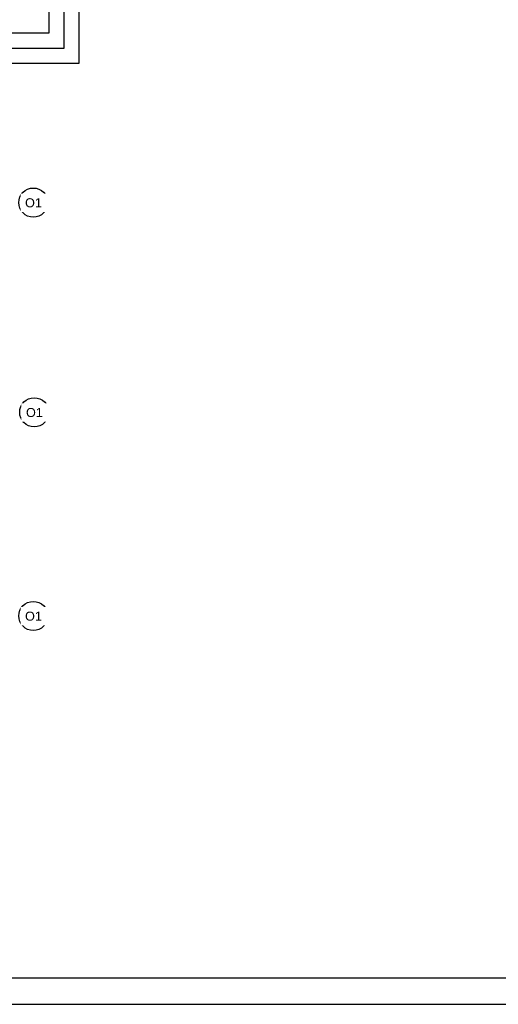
# Model space of a CAD drawing. Header units: millimetres. Extents: x -5941 to 19721, y -9230 to 6433.
# Tile 7 of 70: x -3796 to -3161, y -4476 to -3171. Entities that reach past the tile are written whole.
import ezdxf

# ---------------------------------------------------------------- set-up
doc = ezdxf.new("R2010")
doc.units = ezdxf.units.MM
doc.layers.add('A_drzwi', color=3, linetype='Continuous')
doc.layers.add('A_schody', color=3, linetype='Continuous')
doc.styles.get("Standard").update_dxf_attribs({"font": 'arial.ttf'})

msp = doc.modelspace()

# ---------------------------------------------------------------- linework, layer by layer
for points in [[(-5044.105, -4476.396), (-2944.982, -4476.396), (-2944.982, -2991.396), (-5044.105, -2991.396)], [(-4969.105, -4441.396), (-2979.982, -4441.396), (-2979.982, -3026.396), (-4969.105, -3026.396)]]:
    msp.add_lwpolyline(points, close=True)
at = {"layer": 'A_drzwi'}
for centre in [(-3778.365, -3413.585), (-3777.109, -3691.585), (-3778.365, -3961.585)]:
    msp.add_circle(centre, 19.347, dxfattribs=at)
at = {"layer": 'A_schody'}
for p, q in [((-3737.473, -3208.627), (-3737.473, -3073.627)), ((-3717.473, -3228.627), (-3717.473, -3073.627)), ((-3757.473, -3188.627), (-3757.473, -3088.627)), ((-3847.473, -3188.627), (-3757.473, -3188.627)), ((-3847.473, -3208.627), (-3737.473, -3208.627)), ((-3847.473, -3228.627), (-3717.473, -3228.627))]:
    msp.add_line(p, q, dxfattribs=at)

# ---------------------------------------------------------------- next in the draw order: texts
at = {"layer": 'A_drzwi', "char_height": 12, "width": 94.26262, "attachment_point": 1, "bg_fill": 2}
for insert in [(-3789.32, -3407.817), (-3788.064, -3685.817), (-3789.32, -3955.817)]:
    msp.add_mtext('O1', dxfattribs=dict(at, insert=insert))

doc.saveas('drawing.dxf')
